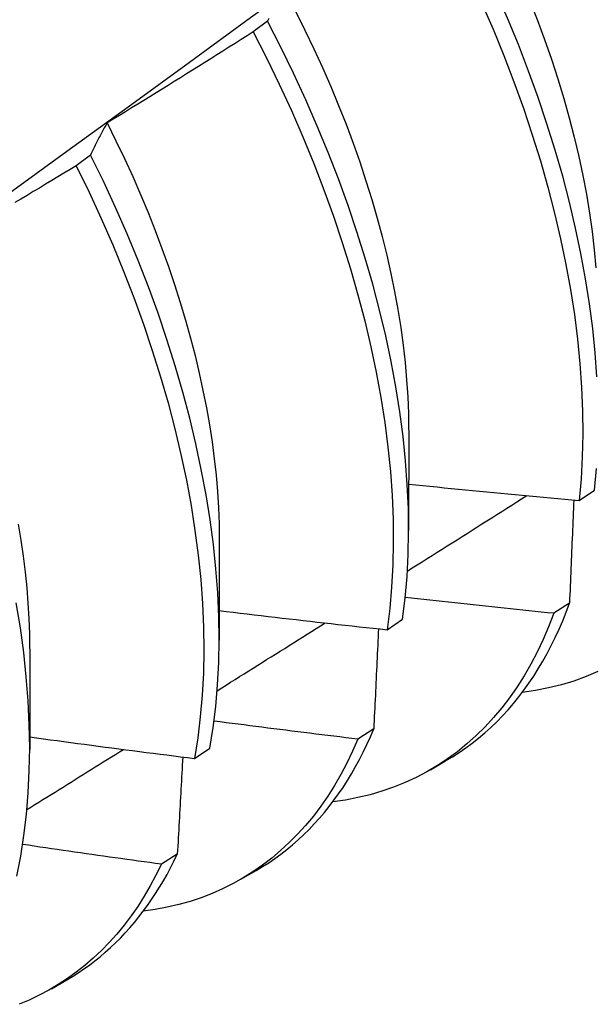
# Model space of a CAD drawing. Header units: inches. Extents: x 12 to 235, y 17 to 142.
# Tile 98 of 117: x 221.781 to 221.887, y 72.606 to 72.787. Entities that reach past the tile are written whole.
import ezdxf

# ---------------------------------------------------------------- set-up
doc = ezdxf.new("R2010")
doc.units = ezdxf.units.IN
doc.header["$MEASUREMENT"] = 0
doc.layers.add('Visible Edges(ANSI)', color=7, linetype='Continuous', lineweight=25)

msp = doc.modelspace()

# ---------------------------------------------------------------- linework, layer by layer
at = {"layer": 'Visible Edges(ANSI)'}
for p, q in [((221.82678, 72.78661), (221.82416, 72.78462)), ((221.7943, 72.76201), (221.79167, 72.76002)), ((221.85274, 72.71152), (221.85271, 72.69304)), ((221.88401, 72.69858), (221.88685, 72.7005)), ((221.81794, 72.69143), (221.81791, 72.67294)), ((221.88225, 72.67973), (221.87935, 72.67786)), ((221.84874, 72.67485), (221.8516, 72.67676)), ((221.78314, 72.67134), (221.78312, 72.65285)), ((221.8463, 72.65663), (221.84339, 72.65477)), ((221.81337, 72.65122), (221.81623, 72.65312)), ((221.8567, 72.64912), (221.85951, 72.65075)), ((221.81023, 72.63365), (221.80731, 72.6318)), ((221.8219, 72.62903), (221.82472, 72.63065)), ((221.7871, 72.60894), (221.78992, 72.61056))]:
    msp.add_line(p, q, dxfattribs=at)
at = {"layer": 'Visible Edges(ANSI)', "flags": 128}
for points in [[(221.64281, 72.65616), (221.65419, 72.66436), (221.66556, 72.67256), (221.67692, 72.68076), (221.68827, 72.68896), (221.69961, 72.69716), (221.71094, 72.70535), (221.72226, 72.71355), (221.73357, 72.72175), (221.74487, 72.72994), (221.75616, 72.73813), (221.76744, 72.74632), (221.77871, 72.75451), (221.78997, 72.7627), (221.80122, 72.77088), (221.81246, 72.77907), (221.82369, 72.78725), (221.83491, 72.79542), (221.84612, 72.8036), (221.85732, 72.81177), (221.86852, 72.81994), (221.8797, 72.8281), (221.89088, 72.83627)], [(221.86281, 72.81573), (221.86476, 72.81217), (221.86663, 72.80859), (221.86844, 72.80499), (221.87017, 72.80138), (221.87183, 72.79775), (221.87341, 72.79412), (221.87491, 72.79049), (221.87634, 72.78686), (221.87768, 72.78323), (221.87894, 72.77961), (221.88012, 72.776), (221.88121, 72.77241), (221.88222, 72.76884), (221.88314, 72.76528), (221.88397, 72.76175), (221.88471, 72.75825), (221.88536, 72.75479), (221.88593, 72.75135), (221.88641, 72.74796), (221.88679, 72.7446), (221.8871, 72.74129)], [(221.88728, 72.72126), (221.88696, 72.72566), (221.88651, 72.73013), (221.88592, 72.73467), (221.8852, 72.73926), (221.88435, 72.74391), (221.88336, 72.7486), (221.88224, 72.75334), (221.881, 72.75811), (221.87962, 72.76291), (221.87812, 72.76773), (221.87649, 72.77257), (221.87473, 72.77742), (221.87286, 72.78227), (221.87086, 72.78713), (221.86875, 72.79198), (221.86652, 72.79681), (221.86418, 72.80162), (221.86173, 72.80641), (221.85917, 72.81117)], [(221.8661, 72.78998), (221.86821, 72.78514), (221.87019, 72.78028), (221.87206, 72.77543), (221.8738, 72.77058), (221.87542, 72.76574), (221.87692, 72.76092), (221.87828, 72.75612), (221.87952, 72.75135), (221.88063, 72.74662), (221.8816, 72.74193), (221.88245, 72.73729), (221.88316, 72.7327), (221.88373, 72.72817), (221.88418, 72.7237), (221.88448, 72.71931), (221.88466, 72.71499), (221.8847, 72.71075), (221.8846, 72.7066), (221.88437, 72.70254), (221.88401, 72.69858)], [(221.83191, 72.78839), (221.83363, 72.78496), (221.83529, 72.78151), (221.83688, 72.77806), (221.8384, 72.77459), (221.83985, 72.77113), (221.84122, 72.76766), (221.84252, 72.7642), (221.84374, 72.76074), (221.84488, 72.75729), (221.84595, 72.75385), (221.84694, 72.75042), (221.84785, 72.74702), (221.84869, 72.74363), (221.84944, 72.74027), (221.85012, 72.73693), (221.85072, 72.73362), (221.85125, 72.73035), (221.85169, 72.72711), (221.85205, 72.7239), (221.85233, 72.72074), (221.85254, 72.71763), (221.85266, 72.71455), (221.8527, 72.71153)], [(221.82705, 72.78707), (221.82691, 72.78684), (221.82678, 72.78661)], [(221.8516, 72.67676), (221.85208, 72.68064), (221.85242, 72.68461), (221.85263, 72.68869), (221.85271, 72.69285), (221.85266, 72.6971), (221.85246, 72.70143), (221.85214, 72.70584), (221.85168, 72.71031), (221.85108, 72.71485), (221.85035, 72.71945), (221.84949, 72.72409), (221.8485, 72.72879), (221.84737, 72.73353), (221.84612, 72.7383), (221.84474, 72.7431), (221.84323, 72.74792), (221.84159, 72.75276), (221.83983, 72.75762), (221.83795, 72.76247), (221.83594, 72.76733), (221.83382, 72.77217), (221.83159, 72.77701), (221.82924, 72.78182), (221.82678, 72.78661)], [(221.82416, 72.78462), (221.82305, 72.78391), (221.82194, 72.7832), (221.82083, 72.7825), (221.81972, 72.78179), (221.8186, 72.78109), (221.81749, 72.78039), (221.81638, 72.77968), (221.81526, 72.77898), (221.81415, 72.77828), (221.81303, 72.77758), (221.81191, 72.77689), (221.8108, 72.77619), (221.80968, 72.77549), (221.80856, 72.7748), (221.80744, 72.77411), (221.80632, 72.77341), (221.8052, 72.77272), (221.80408, 72.77203), (221.80296, 72.77134), (221.80184, 72.77065), (221.80072, 72.76996), (221.79959, 72.76928), (221.79847, 72.76859), (221.79734, 72.76791)], [(221.82416, 72.78462), (221.82661, 72.77983), (221.82895, 72.77501), (221.83118, 72.77018), (221.83329, 72.76533), (221.83528, 72.76048), (221.83715, 72.75562), (221.83891, 72.75077), (221.84053, 72.74593), (221.84203, 72.74111), (221.84341, 72.73631), (221.84465, 72.73154), (221.84577, 72.72681), (221.84675, 72.72212), (221.8476, 72.71747), (221.84832, 72.71288), (221.84891, 72.70834), (221.84936, 72.70387), (221.84967, 72.69947), (221.84985, 72.69515), (221.8499, 72.69091), (221.84981, 72.68675), (221.84959, 72.68269), (221.84923, 72.67872), (221.84874, 72.67485)], [(221.79734, 72.76791), (221.79721, 72.76768), (221.79708, 72.76744), (221.79695, 72.76721), (221.79682, 72.76697), (221.79668, 72.76673), (221.79655, 72.76649), (221.79642, 72.76625), (221.79629, 72.76601), (221.79617, 72.76577), (221.79604, 72.76553), (221.79591, 72.76528), (221.79578, 72.76504), (221.79566, 72.76479), (221.79553, 72.76454), (221.7954, 72.7643), (221.79528, 72.76405), (221.79515, 72.7638), (221.79503, 72.76354), (221.79491, 72.76329), (221.79478, 72.76304), (221.79466, 72.76278), (221.79454, 72.76253), (221.79442, 72.76227), (221.7943, 72.76201)], [(221.79733, 72.76791), (221.79896, 72.76464), (221.80053, 72.76135), (221.80204, 72.75805), (221.80348, 72.75475), (221.80486, 72.75144), (221.80617, 72.74813), (221.80742, 72.74483), (221.8086, 72.74152), (221.80972, 72.73823), (221.81076, 72.73494), (221.81174, 72.73167), (221.81265, 72.72841), (221.81349, 72.72517), (221.81425, 72.72195), (221.81495, 72.71875), (221.81558, 72.71558), (221.81613, 72.71244), (221.81661, 72.70932), (221.81702, 72.70624), (221.81735, 72.7032), (221.81761, 72.7002), (221.81779, 72.69724), (221.81789, 72.69432), (221.81792, 72.69145)], [(221.81623, 72.65312), (221.81683, 72.6569), (221.8173, 72.66078), (221.81764, 72.66476), (221.81784, 72.66884), (221.81791, 72.67301), (221.81785, 72.67726), (221.81765, 72.6816), (221.81732, 72.68601), (221.81685, 72.69049), (221.81624, 72.69503), (221.81551, 72.69963), (221.81464, 72.70428), (221.81364, 72.70898), (221.81251, 72.71372), (221.81124, 72.71849), (221.80985, 72.7233), (221.80833, 72.72812), (221.80669, 72.73296), (221.80492, 72.73781), (221.80303, 72.74267), (221.80102, 72.74752), (221.7989, 72.75237), (221.79665, 72.7572), (221.7943, 72.76201)], [(221.79167, 72.76002), (221.79054, 72.75934), (221.78942, 72.75866), (221.78829, 72.75798), (221.78716, 72.75731), (221.78603, 72.75663), (221.7849, 72.75595), (221.78377, 72.75528), (221.78264, 72.7546), (221.78151, 72.75393), (221.78038, 72.75326)], [(221.79167, 72.76002), (221.79402, 72.75521), (221.79625, 72.75038), (221.79837, 72.74553), (221.80037, 72.74068), (221.80225, 72.73582), (221.80401, 72.73097), (221.80564, 72.72613), (221.80715, 72.72131), (221.80853, 72.71651), (221.80978, 72.71173), (221.81091, 72.707), (221.8119, 72.7023), (221.81276, 72.69765), (221.81348, 72.69306), (221.81408, 72.68852), (221.81453, 72.68405), (221.81486, 72.67964), (221.81505, 72.67531), (221.8151, 72.67107), (221.81502, 72.6669), (221.81481, 72.66283), (221.81446, 72.65886), (221.81398, 72.65499), (221.81337, 72.65122)], [(221.88685, 72.7005), (221.8872, 72.70447)], [(221.85272, 72.7016), (221.85402, 72.70146), (221.85533, 72.70133), (221.85663, 72.7012), (221.85793, 72.70106), (221.85923, 72.70093), (221.86054, 72.7008), (221.86184, 72.70067), (221.86314, 72.70054), (221.86444, 72.70041), (221.86575, 72.70028), (221.86705, 72.70015), (221.86835, 72.70003), (221.86966, 72.6999), (221.87096, 72.69978), (221.87227, 72.69965), (221.87357, 72.69953), (221.87487, 72.69941), (221.87618, 72.69929), (221.87748, 72.69917), (221.87879, 72.69905), (221.88009, 72.69893), (221.8814, 72.69881), (221.8827, 72.69869), (221.88401, 72.69858)], [(221.85248, 72.68561), (221.85339, 72.68619), (221.8543, 72.68677), (221.85522, 72.68734), (221.85613, 72.68792), (221.85704, 72.6885), (221.85796, 72.68907), (221.85887, 72.68965), (221.85978, 72.69023), (221.8607, 72.6908), (221.86161, 72.69138), (221.86252, 72.69196), (221.86344, 72.69254), (221.86435, 72.69311), (221.86526, 72.69369), (221.86617, 72.69427), (221.86709, 72.69485), (221.868, 72.69542), (221.86891, 72.696), (221.86982, 72.69658), (221.87074, 72.69716), (221.87165, 72.69773), (221.87256, 72.69831), (221.87347, 72.69889), (221.87439, 72.69947)], [(221.88302, 72.69866), (221.88299, 72.69788), (221.88296, 72.6971), (221.88293, 72.69631), (221.8829, 72.69553), (221.88287, 72.69474), (221.88284, 72.69395), (221.88281, 72.69317), (221.88278, 72.69238), (221.88274, 72.69159), (221.88271, 72.69081), (221.88268, 72.69002), (221.88265, 72.68923), (221.88262, 72.68844), (221.88258, 72.68765), (221.88255, 72.68686), (221.88252, 72.68607), (221.88248, 72.68528), (221.88245, 72.68449), (221.88242, 72.6837), (221.88238, 72.6829), (221.88235, 72.68211), (221.88232, 72.68132), (221.88228, 72.68052), (221.88225, 72.67973)], [(221.78103, 72.69426), (221.78152, 72.69128), (221.78194, 72.68834), (221.7823, 72.68543), (221.78259, 72.68254), (221.78281, 72.6797), (221.78297, 72.67689), (221.78306, 72.67411), (221.78309, 72.67138)], [(221.87935, 72.67786), (221.87821, 72.67797), (221.87707, 72.67809), (221.87594, 72.6782), (221.8748, 72.67832), (221.87367, 72.67844), (221.87253, 72.67856), (221.87139, 72.67867), (221.87026, 72.67879), (221.86912, 72.67891), (221.86798, 72.67903), (221.86685, 72.67916), (221.86571, 72.67928), (221.86458, 72.6794), (221.86344, 72.67952), (221.86231, 72.67965), (221.86117, 72.67977), (221.86004, 72.6799), (221.8589, 72.68002), (221.85777, 72.68015), (221.85663, 72.68028), (221.8555, 72.68041), (221.85436, 72.68053), (221.85323, 72.68066), (221.85209, 72.68079)], [(221.78074, 72.62958), (221.78147, 72.63325), (221.78207, 72.63704), (221.78253, 72.64092), (221.78286, 72.64491), (221.78305, 72.64899), (221.78312, 72.65317), (221.78304, 72.65743), (221.78284, 72.66177), (221.78249, 72.66618), (221.78202, 72.67066), (221.78141, 72.67521), (221.78066, 72.67981)], [(221.85951, 72.65075), (221.86078, 72.6515), (221.86201, 72.6523), (221.86322, 72.65314), (221.86441, 72.65402), (221.86557, 72.65494), (221.86671, 72.6559), (221.86782, 72.65691), (221.8689, 72.65795), (221.86995, 72.65903), (221.87098, 72.66015), (221.87197, 72.66131), (221.87294, 72.66251), (221.87388, 72.66374), (221.8748, 72.66502), (221.87568, 72.66633), (221.87653, 72.66768), (221.87735, 72.66906), (221.87815, 72.67048), (221.87891, 72.67194), (221.87964, 72.67343), (221.88034, 72.67495), (221.88101, 72.67651), (221.88164, 72.6781), (221.88225, 72.67973)], [(221.81792, 72.67836), (221.8192, 72.67821), (221.82048, 72.67805), (221.82177, 72.6779), (221.82305, 72.67774), (221.82433, 72.67759), (221.82562, 72.67744), (221.8269, 72.67729), (221.82818, 72.67714), (221.82947, 72.67699), (221.83075, 72.67684), (221.83204, 72.6767), (221.83332, 72.67655), (221.8346, 72.6764), (221.83589, 72.67626), (221.83717, 72.67611), (221.83846, 72.67597), (221.83974, 72.67583), (221.84103, 72.67569), (221.84232, 72.67554), (221.8436, 72.6754), (221.84489, 72.67526), (221.84617, 72.67513), (221.84746, 72.67499), (221.84874, 72.67485)], [(221.87935, 72.67786), (221.87841, 72.67541), (221.87739, 72.67303), (221.87631, 72.67073), (221.87515, 72.66852), (221.87392, 72.66638), (221.87262, 72.66434), (221.87126, 72.66237), (221.86982, 72.66049), (221.86832, 72.65871), (221.86676, 72.65701), (221.86513, 72.6554), (221.86343, 72.65388), (221.86168, 72.65246), (221.85987, 72.65113), (221.858, 72.6499), (221.85607, 72.64876), (221.85408, 72.64773), (221.85205, 72.64678), (221.84996, 72.64594), (221.84781, 72.6452), (221.84562, 72.64456), (221.84339, 72.64402), (221.8411, 72.64358), (221.83878, 72.64324)], [(221.81755, 72.66365), (221.81838, 72.66417), (221.8192, 72.66469), (221.82003, 72.66521), (221.82086, 72.66573), (221.82168, 72.66624), (221.82251, 72.66676), (221.82334, 72.66728), (221.82416, 72.6678), (221.82499, 72.66832), (221.82581, 72.66884), (221.82664, 72.66936), (221.82747, 72.66987), (221.82829, 72.67039), (221.82912, 72.67091), (221.82995, 72.67143), (221.83077, 72.67195), (221.8316, 72.67247), (221.83242, 72.67299), (221.83325, 72.67351), (221.83408, 72.67403), (221.8349, 72.67455), (221.83573, 72.67506), (221.83655, 72.67558), (221.83738, 72.6761)], [(221.84718, 72.67502), (221.84714, 72.67426), (221.84711, 72.67349), (221.84707, 72.67273), (221.84704, 72.67197), (221.847, 72.67121), (221.84696, 72.67044), (221.84693, 72.66968), (221.84689, 72.66891), (221.84686, 72.66815), (221.84682, 72.66738), (221.84678, 72.66662), (221.84675, 72.66585), (221.84671, 72.66509), (221.84667, 72.66432), (221.84664, 72.66355), (221.8466, 72.66279), (221.84656, 72.66202), (221.84652, 72.66125), (221.84649, 72.66048), (221.84645, 72.65971), (221.84641, 72.65894), (221.84637, 72.65817), (221.84633, 72.6574), (221.8463, 72.65663)], [(221.88748, 72.66715), (221.88529, 72.66624), (221.88306, 72.66543), (221.88076, 72.66474), (221.87842, 72.66416), (221.87602, 72.66369), (221.87357, 72.66333)], [(221.84339, 72.65477), (221.84228, 72.6549), (221.84118, 72.65503), (221.84008, 72.65516), (221.83898, 72.6553), (221.83788, 72.65543), (221.83678, 72.65556), (221.83568, 72.6557), (221.83458, 72.65583), (221.83348, 72.65597), (221.83238, 72.6561), (221.83128, 72.65624), (221.83018, 72.65638), (221.82908, 72.65651), (221.82798, 72.65665), (221.82688, 72.65679), (221.82578, 72.65693), (221.82468, 72.65707), (221.82358, 72.65721), (221.82248, 72.65736), (221.82138, 72.6575), (221.82029, 72.65764), (221.81919, 72.65778), (221.81809, 72.65793), (221.81699, 72.65807)], [(221.82472, 72.63065), (221.82588, 72.63135), (221.82702, 72.63208), (221.82815, 72.63285), (221.82925, 72.63365), (221.83033, 72.63449), (221.83138, 72.63536), (221.83242, 72.63626), (221.83343, 72.6372), (221.83442, 72.63818), (221.83538, 72.63919), (221.83632, 72.64023), (221.83724, 72.6413), (221.83813, 72.6424), (221.839, 72.64354), (221.83985, 72.64471), (221.84067, 72.64591), (221.84146, 72.64715), (221.84223, 72.64841), (221.84297, 72.64971), (221.84369, 72.65103), (221.84438, 72.65239), (221.84505, 72.65377), (221.84568, 72.65519), (221.8463, 72.65663)], [(221.78312, 72.65518), (221.78438, 72.655), (221.78563, 72.65483), (221.78689, 72.65466), (221.78815, 72.65449), (221.78941, 72.65432), (221.79067, 72.65415), (221.79193, 72.65398), (221.79319, 72.65381), (221.79445, 72.65364), (221.79571, 72.65348), (221.79697, 72.65331), (221.79823, 72.65314), (221.79949, 72.65298), (221.80075, 72.65282), (221.80201, 72.65265), (221.80327, 72.65249), (221.80453, 72.65233), (221.80579, 72.65217), (221.80706, 72.65201), (221.80832, 72.65185), (221.80958, 72.65169), (221.81084, 72.65153), (221.8121, 72.65137), (221.81337, 72.65122)], [(221.84339, 72.65477), (221.84241, 72.65253), (221.84137, 72.65036), (221.84026, 72.64827), (221.83909, 72.64625), (221.83786, 72.6443), (221.83657, 72.64243), (221.83522, 72.64064), (221.8338, 72.63893), (221.83233, 72.6373), (221.8308, 72.63576), (221.82921, 72.63429), (221.82757, 72.63291), (221.82587, 72.63161), (221.82412, 72.6304), (221.82232, 72.62927), (221.82047, 72.62824), (221.81856, 72.62729), (221.81661, 72.62642), (221.81462, 72.62565), (221.81257, 72.62497), (221.81049, 72.62438), (221.80836, 72.62388), (221.80619, 72.62347), (221.80398, 72.62315)], [(221.7826, 72.64183), (221.78334, 72.64229), (221.78408, 72.64275), (221.78482, 72.64321), (221.78556, 72.64367), (221.7863, 72.64413), (221.78704, 72.64459), (221.78778, 72.64505), (221.78852, 72.64551), (221.78926, 72.64597), (221.78999, 72.64643), (221.79073, 72.64689), (221.79147, 72.64735), (221.79221, 72.64781), (221.79295, 72.64827), (221.79369, 72.64873), (221.79443, 72.6492), (221.79516, 72.64966), (221.7959, 72.65012), (221.79664, 72.65058), (221.79738, 72.65104), (221.79812, 72.6515), (221.79886, 72.65196), (221.79959, 72.65242), (221.80033, 72.65288)], [(221.81122, 72.65148), (221.81118, 72.65075), (221.81114, 72.65001), (221.8111, 72.64927), (221.81106, 72.64853), (221.81102, 72.64779), (221.81098, 72.64705), (221.81094, 72.6463), (221.8109, 72.64556), (221.81086, 72.64482), (221.81082, 72.64408), (221.81078, 72.64334), (221.81074, 72.64259), (221.8107, 72.64185), (221.81065, 72.64111), (221.81061, 72.64036), (221.81057, 72.63962), (221.81053, 72.63887), (221.81049, 72.63813), (221.81045, 72.63738), (221.8104, 72.63664), (221.81036, 72.63589), (221.81032, 72.63514), (221.81027, 72.6344), (221.81023, 72.63365)], [(221.80731, 72.6318), (221.80625, 72.63194), (221.80519, 72.63209), (221.80412, 72.63223), (221.80306, 72.63238), (221.802, 72.63253), (221.80094, 72.63267), (221.79987, 72.63282), (221.79881, 72.63297), (221.79775, 72.63312), (221.79669, 72.63327), (221.79562, 72.63342), (221.79456, 72.63357), (221.7935, 72.63372), (221.79244, 72.63387), (221.79138, 72.63403), (221.79032, 72.63418), (221.78925, 72.63433), (221.78819, 72.63449), (221.78713, 72.63464), (221.78607, 72.6348), (221.78501, 72.63495), (221.78395, 72.63511), (221.78289, 72.63527), (221.78183, 72.63543)], [(221.78992, 72.61056), (221.79098, 72.6112), (221.79203, 72.61187), (221.79307, 72.61256), (221.79408, 72.61329), (221.79508, 72.61404), (221.79605, 72.61482), (221.79701, 72.61564), (221.79795, 72.61648), (221.79887, 72.61735), (221.79977, 72.61824), (221.80065, 72.61917), (221.80151, 72.62012), (221.80236, 72.6211), (221.80318, 72.62211), (221.80398, 72.62315), (221.80476, 72.62421), (221.80552, 72.6253), (221.80625, 72.62642), (221.80697, 72.62756), (221.80767, 72.62872), (221.80834, 72.62992), (221.80899, 72.63114), (221.80962, 72.63238), (221.81023, 72.63365)], [(221.80731, 72.6318), (221.80631, 72.62977), (221.80525, 72.6278), (221.80414, 72.6259), (221.80297, 72.62406), (221.80174, 72.6223), (221.80046, 72.62061), (221.79912, 72.61898), (221.79774, 72.61743), (221.7963, 72.61596), (221.79481, 72.61455), (221.79327, 72.61322), (221.79168, 72.61197), (221.79004, 72.61079), (221.78836, 72.60969), (221.78663, 72.60867), (221.78485, 72.60773), (221.78303, 72.60686), (221.78117, 72.60607)]]:
    msp.add_lwpolyline(points, dxfattribs=at)
at = {"layer": 'Visible Edges(ANSI)'}
msp.add_ellipse((222.00253, 72.91288), major_axis=(-0.125, 0.21651), ratio=0.57735, start_param=2.225447, end_param=7.182696, dxfattribs=at)

doc.saveas('drawing.dxf')
